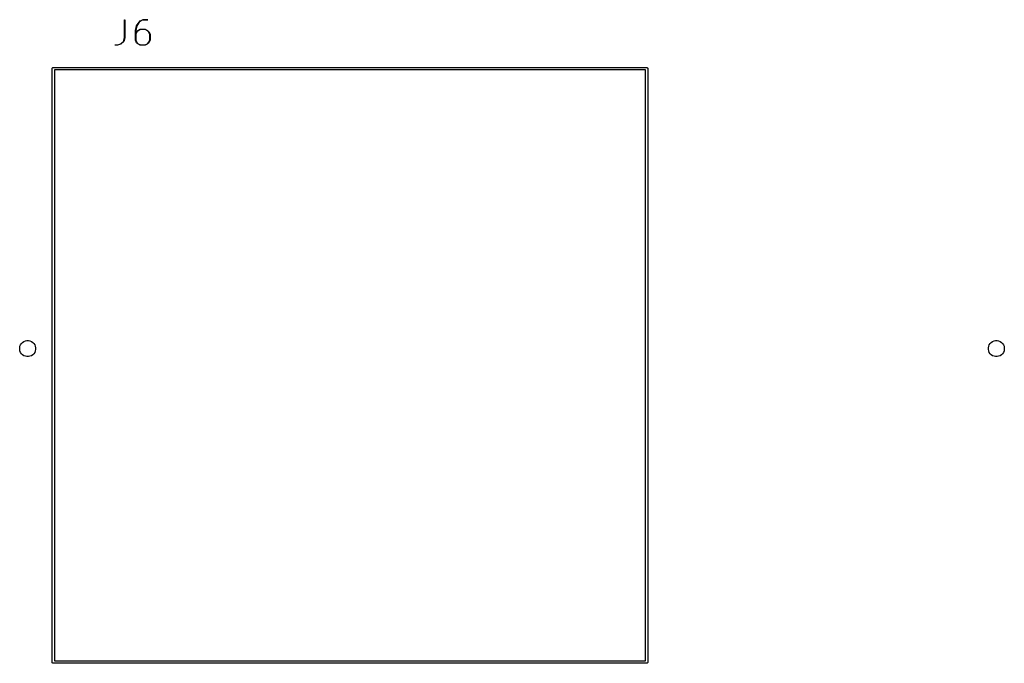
# Model space of a CAD drawing. Extents: x 2.6 to 14.6, y -8.5 to -1.5.
# Tile 53 of 109: x 6.3 to 8.4, y -2.9 to -1.5. Entities that reach past the tile are written whole.
import ezdxf

# ---------------------------------------------------------------- set-up
doc = ezdxf.new("R2010")
doc.units = 0
doc.header["$MEASUREMENT"] = 0
doc.layers.add('BLACK', color=7, linetype='CONTINUOUS')

msp = doc.modelspace()

# ---------------------------------------------------------------- linework, layer by layer
at = {"layer": 'BLACK', "linetype": 'CONTINUOUS'}
for p, q in [((6.53485, -1.53642), (6.53487, -1.53636)), ((6.53485, -1.53648), (6.53485, -1.53642)), ((6.53485, -1.57355), (6.53485, -1.53648)), ((6.53485, -1.53648), (6.53485, -1.53648)), ((6.53487, -1.53636), (6.5349, -1.53631)), ((6.5349, -1.53631), (6.53494, -1.53627)), ((6.53494, -1.53627), (6.53498, -1.53623)), ((6.53498, -1.53623), (6.53503, -1.53621)), ((6.53503, -1.53621), (6.53509, -1.53619)), ((6.53509, -1.53619), (6.53515, -1.53618)), ((6.53515, -1.53618), (6.5352, -1.53619)), ((6.5352, -1.53619), (6.53526, -1.53621)), ((6.53526, -1.53621), (6.53531, -1.53624)), ((6.53531, -1.53624), (6.53535, -1.53627)), ((6.53535, -1.53627), (6.53539, -1.53632)), ((6.53539, -1.53632), (6.53542, -1.53637)), ((6.53542, -1.53637), (6.53543, -1.53642)), ((6.53543, -1.53642), (6.53544, -1.53648)), ((6.53544, -1.53648), (6.53544, -1.5736)), ((6.55965, -1.54869), (6.56459, -1.54127)), ((6.56507, -1.54162), (6.56016, -1.54897)), ((6.56459, -1.54127), (6.5646, -1.54126)), ((6.5646, -1.54126), (6.56461, -1.54124)), ((6.56461, -1.54124), (6.56463, -1.54122)), ((6.56463, -1.54122), (6.56711, -1.53875)), ((6.56749, -1.5392), (6.56507, -1.54162)), ((6.56711, -1.53874), (6.56712, -1.53873)), ((6.56711, -1.53875), (6.56711, -1.53874)), ((6.56712, -1.53873), (6.56713, -1.53872)), ((6.56713, -1.53872), (6.56714, -1.53871)), ((6.56714, -1.53871), (6.56715, -1.53871)), ((6.56715, -1.53871), (6.56717, -1.5387)), ((6.56717, -1.5387), (6.56718, -1.53869)), ((6.56718, -1.53869), (6.57213, -1.53622)), ((6.57233, -1.53678), (6.56749, -1.5392)), ((6.57213, -1.53622), (6.57214, -1.53621)), ((6.57214, -1.53621), (6.57214, -1.53621)), ((6.57214, -1.53621), (6.57215, -1.53621)), ((6.57215, -1.53621), (6.57217, -1.5362)), ((6.57217, -1.5362), (6.57219, -1.53619)), ((6.57219, -1.53619), (6.5722, -1.53619)), ((6.5722, -1.53619), (6.57221, -1.53619)), ((6.57221, -1.53619), (6.57223, -1.53619)), ((6.57223, -1.53619), (6.57225, -1.53618)), ((6.57225, -1.53618), (6.57226, -1.53619)), ((6.57226, -1.53619), (6.57226, -1.53618)), ((6.57226, -1.53618), (6.58216, -1.53618)), ((6.58216, -1.53678), (6.57233, -1.53678)), ((6.58216, -1.53618), (6.58217, -1.53618)), ((6.58222, -1.53677), (6.58216, -1.53678)), ((6.58217, -1.53618), (6.58223, -1.53619)), ((6.58228, -1.53675), (6.58222, -1.53677)), ((6.58223, -1.53619), (6.58228, -1.53621)), ((6.58228, -1.53621), (6.58233, -1.53624)), ((6.58233, -1.53673), (6.58228, -1.53675)), ((6.58233, -1.53624), (6.58237, -1.53627)), ((6.58237, -1.53669), (6.58233, -1.53673)), ((6.58237, -1.53627), (6.58241, -1.53632)), ((6.58241, -1.53664), (6.58237, -1.53669)), ((6.58241, -1.53632), (6.58244, -1.53637)), ((6.58244, -1.53659), (6.58241, -1.53664)), ((6.58244, -1.53637), (6.58245, -1.53642)), ((6.58245, -1.53654), (6.58244, -1.53659)), ((6.58245, -1.53642), (6.58246, -1.53648)), ((6.58246, -1.53648), (6.58245, -1.53654)), ((6.55712, -1.55871), (6.55713, -1.55869)), ((6.55712, -1.55874), (6.55712, -1.55871)), ((6.55712, -1.55875), (6.55712, -1.55874)), ((6.55712, -1.55874), (6.55712, -1.55874)), ((6.55712, -1.57855), (6.55712, -1.55875)), ((6.55712, -1.55875), (6.55712, -1.55875)), ((6.55713, -1.55868), (6.5596, -1.54878)), ((6.55713, -1.55869), (6.55713, -1.55868)), ((6.55713, -1.55869), (6.55713, -1.55869)), ((6.56016, -1.54897), (6.55771, -1.55879)), ((6.55771, -1.55879), (6.55771, -1.56493)), ((6.55771, -1.56493), (6.55963, -1.5611)), ((6.56013, -1.5614), (6.55771, -1.56625)), ((6.5596, -1.54878), (6.55961, -1.54878)), ((6.55961, -1.54876), (6.55962, -1.54874)), ((6.55961, -1.54878), (6.55961, -1.54876)), ((6.55962, -1.54873), (6.55963, -1.54872)), ((6.55962, -1.54874), (6.55962, -1.54873)), ((6.55963, -1.54872), (6.55964, -1.54871)), ((6.55963, -1.56109), (6.55964, -1.56108)), ((6.55963, -1.5611), (6.55963, -1.56109)), ((6.55964, -1.54871), (6.55965, -1.54869)), ((6.55964, -1.56108), (6.55965, -1.56106)), ((6.55965, -1.56105), (6.55966, -1.56104)), ((6.55965, -1.56106), (6.55965, -1.56105)), ((6.55966, -1.56104), (6.55967, -1.56103)), ((6.55967, -1.56103), (6.55968, -1.56102)), ((6.55968, -1.56102), (6.56216, -1.55854)), ((6.56254, -1.559), (6.56013, -1.5614)), ((6.56216, -1.55854), (6.56217, -1.55853)), ((6.56216, -1.55854), (6.56216, -1.55854)), ((6.56217, -1.55853), (6.56218, -1.55852)), ((6.56218, -1.55852), (6.5622, -1.55851)), ((6.5622, -1.55851), (6.56222, -1.5585)), ((6.5622, -1.55851), (6.5622, -1.55851)), ((6.56222, -1.5585), (6.56223, -1.55849)), ((6.56223, -1.55849), (6.56718, -1.55601)), ((6.56738, -1.55657), (6.56254, -1.559)), ((6.56718, -1.55601), (6.56719, -1.55601)), ((6.56719, -1.55601), (6.56719, -1.55601)), ((6.56719, -1.55601), (6.5672, -1.55601)), ((6.5672, -1.55601), (6.56722, -1.556)), ((6.56722, -1.556), (6.56724, -1.55599)), ((6.56724, -1.55599), (6.56725, -1.55599)), ((6.56725, -1.55599), (6.56726, -1.55599)), ((6.56726, -1.55599), (6.56728, -1.55599)), ((6.56728, -1.55599), (6.5673, -1.55598)), ((6.5673, -1.55598), (6.56731, -1.55598)), ((6.56731, -1.55598), (6.56732, -1.55598)), ((6.56732, -1.55598), (6.57721, -1.55598)), ((6.57714, -1.55657), (6.56738, -1.55657)), ((6.58199, -1.559), (6.57714, -1.55657)), ((6.57721, -1.55598), (6.57722, -1.55598)), ((6.57722, -1.55598), (6.57723, -1.55598)), ((6.57723, -1.55598), (6.57724, -1.55598)), ((6.57724, -1.55598), (6.57726, -1.55599)), ((6.57726, -1.55599), (6.57728, -1.55599)), ((6.57728, -1.55599), (6.57728, -1.55599)), ((6.57728, -1.55599), (6.57729, -1.55599)), ((6.57729, -1.55599), (6.57731, -1.556)), ((6.57731, -1.556), (6.57733, -1.55601)), ((6.57733, -1.55601), (6.57734, -1.55601)), ((6.57734, -1.55601), (6.57735, -1.55601)), ((6.57735, -1.55601), (6.5823, -1.55849)), ((6.5844, -1.5614), (6.58199, -1.559)), ((6.5823, -1.55849), (6.5823, -1.55849)), ((6.5823, -1.55849), (6.58231, -1.5585)), ((6.58231, -1.5585), (6.58233, -1.55851)), ((6.58233, -1.55851), (6.58234, -1.55852)), ((6.58234, -1.55852), (6.58235, -1.55852)), ((6.58235, -1.55852), (6.58236, -1.55853)), ((6.58236, -1.55853), (6.58237, -1.55854)), ((6.58237, -1.55854), (6.58485, -1.56102)), ((6.58682, -1.56625), (6.5844, -1.5614)), ((6.58485, -1.56102), (6.58485, -1.56102)), ((6.58485, -1.56102), (6.58486, -1.56103)), ((6.58486, -1.56103), (6.58487, -1.56105)), ((6.58487, -1.56105), (6.58488, -1.56106)), ((6.58488, -1.56106), (6.58489, -1.56107)), ((6.58489, -1.56107), (6.58489, -1.56108)), ((6.58489, -1.56108), (6.5849, -1.5611)), ((6.5849, -1.5611), (6.58738, -1.56605)), ((6.52756, -1.58572), (6.53241, -1.58087)), ((6.53288, -1.58123), (6.52793, -1.58618)), ((6.53241, -1.58087), (6.53485, -1.57355)), ((6.53289, -1.58122), (6.53288, -1.58123)), ((6.53288, -1.58123), (6.53288, -1.58123)), ((6.5329, -1.58121), (6.53289, -1.58122)), ((6.53291, -1.58119), (6.5329, -1.58121)), ((6.53292, -1.58118), (6.53291, -1.58119)), ((6.53293, -1.58116), (6.53292, -1.58118)), ((6.53292, -1.58118), (6.53292, -1.58118)), ((6.53294, -1.58114), (6.53293, -1.58116)), ((6.53295, -1.58112), (6.53294, -1.58113)), ((6.53294, -1.58113), (6.53294, -1.58114)), ((6.53542, -1.57369), (6.53295, -1.58112)), ((6.53295, -1.58112), (6.53295, -1.58112)), ((6.53543, -1.57368), (6.53542, -1.57369)), ((6.53544, -1.57364), (6.53543, -1.57365)), ((6.53543, -1.57365), (6.53543, -1.57366)), ((6.53543, -1.57366), (6.53543, -1.57368)), ((6.53544, -1.5736), (6.53544, -1.57361)), ((6.53544, -1.57361), (6.53544, -1.57362)), ((6.53544, -1.57362), (6.53544, -1.57364)), ((6.55712, -1.57856), (6.55712, -1.57855)), ((6.55712, -1.57857), (6.55712, -1.57856)), ((6.55712, -1.57859), (6.55712, -1.57857)), ((6.55713, -1.57861), (6.55712, -1.57859)), ((6.55713, -1.57862), (6.55713, -1.57861)), ((6.55713, -1.57863), (6.55713, -1.57862)), ((6.55714, -1.57864), (6.55713, -1.57863)), ((6.55714, -1.57866), (6.55714, -1.57864)), ((6.55715, -1.57867), (6.55714, -1.57866)), ((6.55715, -1.57868), (6.55715, -1.57867)), ((6.55963, -1.58363), (6.55715, -1.57868)), ((6.55715, -1.57868), (6.55715, -1.57868)), ((6.55771, -1.56625), (6.55771, -1.57848)), ((6.55771, -1.57848), (6.56013, -1.58333)), ((6.55964, -1.58365), (6.55963, -1.58363)), ((6.55964, -1.58366), (6.55964, -1.58365)), ((6.55965, -1.58367), (6.55964, -1.58366)), ((6.55966, -1.58368), (6.55965, -1.58367)), ((6.55967, -1.58369), (6.55966, -1.58368)), ((6.55968, -1.58371), (6.55967, -1.58369)), ((6.56216, -1.58618), (6.55968, -1.58371)), ((6.55968, -1.58371), (6.55968, -1.58371)), ((6.56013, -1.58333), (6.56254, -1.58573)), ((6.58199, -1.58573), (6.5844, -1.58333)), ((6.58485, -1.58371), (6.58237, -1.58618)), ((6.5844, -1.58333), (6.58682, -1.57848)), ((6.58486, -1.5837), (6.58485, -1.58371)), ((6.58487, -1.58368), (6.58486, -1.5837)), ((6.58488, -1.58367), (6.58487, -1.58368)), ((6.58489, -1.58365), (6.58488, -1.58366)), ((6.58488, -1.58366), (6.58488, -1.58367)), ((6.5849, -1.58364), (6.58489, -1.58365)), ((6.58738, -1.57868), (6.5849, -1.58363)), ((6.5849, -1.58363), (6.5849, -1.58364)), ((6.58682, -1.57848), (6.58682, -1.56625)), ((6.58738, -1.56605), (6.58738, -1.56605)), ((6.58738, -1.56605), (6.58738, -1.56606)), ((6.58738, -1.56606), (6.58739, -1.56606)), ((6.58739, -1.57865), (6.58738, -1.57867)), ((6.58738, -1.57867), (6.58738, -1.57868)), ((6.58738, -1.57868), (6.58738, -1.57868)), ((6.58739, -1.56606), (6.58739, -1.56608)), ((6.58739, -1.56608), (6.5874, -1.5661)), ((6.5874, -1.57863), (6.58739, -1.57865)), ((6.5874, -1.5661), (6.5874, -1.56611)), ((6.5874, -1.56611), (6.5874, -1.56612)), ((6.5874, -1.56612), (6.5874, -1.56614)), ((6.5874, -1.56614), (6.58741, -1.56616)), ((6.58741, -1.57857), (6.5874, -1.57859)), ((6.5874, -1.57859), (6.5874, -1.57861)), ((6.5874, -1.57861), (6.5874, -1.57862)), ((6.5874, -1.57862), (6.5874, -1.57863)), ((6.58741, -1.56616), (6.58741, -1.56617)), ((6.58741, -1.56617), (6.58741, -1.56618)), ((6.58741, -1.56618), (6.58741, -1.57855)), ((6.58741, -1.57855), (6.58741, -1.57856)), ((6.58741, -1.57856), (6.58741, -1.57856)), ((6.58741, -1.57856), (6.58741, -1.57857)), ((6.51505, -1.58845), (6.51506, -1.58839)), ((6.51505, -1.58851), (6.51505, -1.58845)), ((6.51507, -1.58856), (6.51505, -1.58851)), ((6.51506, -1.58839), (6.51507, -1.58834)), ((6.51507, -1.58834), (6.5151, -1.58829)), ((6.5151, -1.58861), (6.51507, -1.58856)), ((6.5151, -1.58829), (6.51514, -1.58824)), ((6.51513, -1.58866), (6.5151, -1.58861)), ((6.51518, -1.58869), (6.51513, -1.58866)), ((6.51514, -1.58824), (6.51518, -1.5882)), ((6.51518, -1.5882), (6.51523, -1.58818)), ((6.51523, -1.58872), (6.51518, -1.58869)), ((6.51523, -1.58818), (6.51529, -1.58816)), ((6.51528, -1.58874), (6.51523, -1.58872)), ((6.51534, -1.58875), (6.51528, -1.58874)), ((6.51529, -1.58816), (6.51534, -1.58815)), ((6.51534, -1.58815), (6.52025, -1.58815)), ((6.52029, -1.58875), (6.51534, -1.58875)), ((6.51534, -1.58875), (6.51534, -1.58875)), ((6.52025, -1.58815), (6.52756, -1.58572)), ((6.52031, -1.58874), (6.52029, -1.58875)), ((6.52033, -1.58874), (6.52031, -1.58874)), ((6.52034, -1.58874), (6.52033, -1.58874)), ((6.52035, -1.58874), (6.52034, -1.58874)), ((6.52037, -1.58874), (6.52035, -1.58874)), ((6.52038, -1.58873), (6.52037, -1.58874)), ((6.52039, -1.58873), (6.52038, -1.58873)), ((6.52781, -1.58626), (6.52039, -1.58873)), ((6.52782, -1.58625), (6.52781, -1.58626)), ((6.52783, -1.58625), (6.52782, -1.58625)), ((6.52785, -1.58624), (6.52783, -1.58625)), ((6.52786, -1.58623), (6.52785, -1.58624)), ((6.52787, -1.58623), (6.52786, -1.58623)), ((6.52788, -1.58622), (6.52787, -1.58623)), ((6.5279, -1.58621), (6.52788, -1.58622)), ((6.52791, -1.5862), (6.5279, -1.58621)), ((6.52792, -1.58619), (6.52791, -1.5862)), ((6.52793, -1.58618), (6.52792, -1.58619)), ((6.52792, -1.58619), (6.52792, -1.58619)), ((6.56217, -1.58619), (6.56216, -1.58618)), ((6.56218, -1.58621), (6.56217, -1.58619)), ((6.56219, -1.58621), (6.56218, -1.58621)), ((6.5622, -1.58622), (6.56219, -1.58621)), ((6.56222, -1.58623), (6.5622, -1.58622)), ((6.56223, -1.58624), (6.56222, -1.58623)), ((6.56718, -1.58871), (6.56223, -1.58624)), ((6.56223, -1.58624), (6.56223, -1.58624)), ((6.56254, -1.58573), (6.56738, -1.58815)), ((6.56719, -1.58872), (6.56718, -1.58871)), ((6.5672, -1.58872), (6.56719, -1.58872)), ((6.56722, -1.58873), (6.5672, -1.58872)), ((6.56724, -1.58873), (6.56722, -1.58873)), ((6.56725, -1.58874), (6.56724, -1.58873)), ((6.56727, -1.58874), (6.56725, -1.58874)), ((6.56725, -1.58874), (6.56725, -1.58874)), ((6.56729, -1.58874), (6.56727, -1.58874)), ((6.5673, -1.58874), (6.56729, -1.58874)), ((6.56731, -1.58875), (6.5673, -1.58874)), ((6.56732, -1.58875), (6.56731, -1.58875)), ((6.57721, -1.58875), (6.56732, -1.58875)), ((6.56738, -1.58815), (6.57714, -1.58815)), ((6.57714, -1.58815), (6.58199, -1.58573)), ((6.57722, -1.58874), (6.57721, -1.58875)), ((6.57723, -1.58874), (6.57722, -1.58874)), ((6.57725, -1.58874), (6.57723, -1.58874)), ((6.57727, -1.58874), (6.57725, -1.58874)), ((6.57728, -1.58874), (6.57727, -1.58874)), ((6.57729, -1.58874), (6.57728, -1.58874)), ((6.57731, -1.58873), (6.57729, -1.58874)), ((6.57733, -1.58872), (6.57731, -1.58873)), ((6.57734, -1.58872), (6.57733, -1.58872)), ((6.57733, -1.58872), (6.57733, -1.58872)), ((6.57735, -1.58871), (6.57734, -1.58872)), ((6.5823, -1.58624), (6.57735, -1.58871)), ((6.58231, -1.58623), (6.5823, -1.58624)), ((6.58232, -1.58622), (6.58231, -1.58623)), ((6.58233, -1.58622), (6.58232, -1.58622)), ((6.58234, -1.58621), (6.58233, -1.58622)), ((6.58236, -1.5862), (6.58234, -1.58621)), ((6.58237, -1.58619), (6.58236, -1.5862)), ((6.58237, -1.58618), (6.58237, -1.58619)), ((6.38489, -1.6374), (6.38494, -1.63691)), ((6.3849, -1.63752), (6.38489, -1.6374)), ((6.3849, -2.86248), (6.3849, -1.63752)), ((6.38494, -1.63691), (6.38508, -1.63644)), ((6.38508, -1.63644), (6.38531, -1.63601)), ((6.38531, -1.63601), (6.38563, -1.63563)), ((6.38563, -1.63563), (6.38601, -1.63531)), ((6.38601, -1.63531), (6.38644, -1.63508)), ((6.38644, -1.63508), (6.38691, -1.63494)), ((6.38691, -1.63494), (6.38728, -1.6349)), ((6.38728, -1.6349), (6.3874, -1.63489)), ((6.3874, -1.63489), (6.38752, -1.6349)), ((6.38752, -1.6349), (7.61248, -1.6349)), ((6.3899, -1.6399), (6.3899, -2.8601)), ((7.6101, -1.6399), (6.3899, -1.6399)), ((7.6101, -2.8601), (7.6101, -1.6399)), ((7.61248, -1.6349), (7.6126, -1.63489)), ((7.6126, -1.63489), (7.61272, -1.6349)), ((7.61272, -1.6349), (7.61309, -1.63494)), ((7.61309, -1.63494), (7.61356, -1.63508)), ((7.61356, -1.63508), (7.61399, -1.63531)), ((7.61399, -1.63531), (7.61437, -1.63563)), ((7.61437, -1.63563), (7.61469, -1.63601)), ((7.61469, -1.63601), (7.61492, -1.63644)), ((7.61492, -1.63644), (7.61506, -1.63691)), ((7.61506, -1.63691), (7.61511, -1.6374)), ((7.61511, -1.6374), (7.6151, -1.63752)), ((7.6151, -1.63752), (7.6151, -2.86248)), ((6.31819, -2.21373), (6.31882, -2.21055)), ((6.31819, -2.21698), (6.31819, -2.21373)), ((6.31882, -2.21055), (6.32006, -2.20756)), ((6.32006, -2.20756), (6.32186, -2.20486)), ((6.32186, -2.20486), (6.32416, -2.20257)), ((6.32416, -2.20257), (6.32685, -2.20077)), ((6.32685, -2.20077), (6.32985, -2.19953)), ((6.32985, -2.19953), (6.33302, -2.1989)), ((6.33302, -2.1989), (6.33627, -2.1989)), ((6.33627, -2.1989), (6.33945, -2.19953)), ((6.33945, -2.19953), (6.34244, -2.20077)), ((6.34244, -2.20077), (6.34514, -2.20257)), ((6.34514, -2.20257), (6.34743, -2.20486)), ((6.34743, -2.20486), (6.34923, -2.20756)), ((6.34923, -2.20756), (6.35047, -2.21055)), ((6.35047, -2.21055), (6.3511, -2.21373)), ((6.3511, -2.21373), (6.3511, -2.21698)), ((8.31819, -2.21373), (8.31882, -2.21055)), ((8.31819, -2.21698), (8.31819, -2.21373)), ((8.31882, -2.21055), (8.32006, -2.20756)), ((8.32006, -2.20756), (8.32186, -2.20486)), ((8.32186, -2.20486), (8.32416, -2.20257)), ((8.32416, -2.20257), (8.32685, -2.20077)), ((8.32685, -2.20077), (8.32985, -2.19953)), ((8.32985, -2.19953), (8.33302, -2.1989)), ((8.33302, -2.1989), (8.33627, -2.1989)), ((8.33627, -2.1989), (8.33945, -2.19953)), ((8.33945, -2.19953), (8.34244, -2.20077)), ((8.34244, -2.20077), (8.34514, -2.20257)), ((8.34514, -2.20257), (8.34743, -2.20486)), ((8.34743, -2.20486), (8.34923, -2.20756)), ((8.34923, -2.20756), (8.35047, -2.21055)), ((8.35047, -2.21055), (8.3511, -2.21373)), ((8.3511, -2.21373), (8.3511, -2.21698)), ((6.31882, -2.22015), (6.31819, -2.21698)), ((6.32006, -2.22315), (6.31882, -2.22015)), ((6.32186, -2.22584), (6.32006, -2.22315)), ((6.32416, -2.22814), (6.32186, -2.22584)), ((6.32685, -2.22994), (6.32416, -2.22814)), ((6.32985, -2.23118), (6.32685, -2.22994)), ((6.33302, -2.23181), (6.32985, -2.23118)), ((6.33627, -2.23181), (6.33302, -2.23181)), ((6.33945, -2.23118), (6.33627, -2.23181)), ((6.34244, -2.22994), (6.33945, -2.23118)), ((6.34514, -2.22814), (6.34244, -2.22994)), ((6.34743, -2.22584), (6.34514, -2.22814)), ((6.34923, -2.22315), (6.34743, -2.22584)), ((6.35047, -2.22015), (6.34923, -2.22315)), ((6.3511, -2.21698), (6.35047, -2.22015)), ((8.31882, -2.22015), (8.31819, -2.21698)), ((8.32006, -2.22315), (8.31882, -2.22015)), ((8.32186, -2.22584), (8.32006, -2.22315)), ((8.32416, -2.22814), (8.32186, -2.22584)), ((8.32685, -2.22994), (8.32416, -2.22814)), ((8.32985, -2.23118), (8.32685, -2.22994)), ((8.33302, -2.23181), (8.32985, -2.23118)), ((8.33627, -2.23181), (8.33302, -2.23181)), ((8.33945, -2.23118), (8.33627, -2.23181)), ((8.34244, -2.22994), (8.33945, -2.23118)), ((8.34514, -2.22814), (8.34244, -2.22994)), ((8.34743, -2.22584), (8.34514, -2.22814)), ((8.34923, -2.22315), (8.34743, -2.22584)), ((8.35047, -2.22015), (8.34923, -2.22315)), ((8.3511, -2.21698), (8.35047, -2.22015)), ((6.38489, -2.8626), (6.3849, -2.86248)), ((6.38494, -2.86309), (6.38489, -2.8626)), ((6.38508, -2.86356), (6.38494, -2.86309)), ((6.38531, -2.86399), (6.38508, -2.86356)), ((6.38563, -2.86437), (6.38531, -2.86399)), ((6.38601, -2.86469), (6.38563, -2.86437)), ((6.38644, -2.86492), (6.38601, -2.86469)), ((6.38691, -2.86506), (6.38644, -2.86492)), ((6.38728, -2.8651), (6.38691, -2.86506)), ((6.3874, -2.86511), (6.38728, -2.8651)), ((6.38752, -2.8651), (6.3874, -2.86511)), ((7.61248, -2.8651), (6.38752, -2.8651)), ((6.3899, -2.8601), (7.6101, -2.8601)), ((7.6126, -2.86511), (7.61248, -2.8651)), ((7.61272, -2.8651), (7.6126, -2.86511)), ((7.61309, -2.86506), (7.61272, -2.8651)), ((7.61356, -2.86492), (7.61309, -2.86506)), ((7.61399, -2.86469), (7.61356, -2.86492)), ((7.61437, -2.86437), (7.61399, -2.86469)), ((7.61469, -2.86399), (7.61437, -2.86437)), ((7.61492, -2.86356), (7.61469, -2.86399)), ((7.61506, -2.86309), (7.61492, -2.86356)), ((7.61511, -2.8626), (7.61506, -2.86309)), ((7.6151, -2.86248), (7.61511, -2.8626))]:
    msp.add_line(p, q, dxfattribs=at)

doc.saveas('drawing.dxf')
